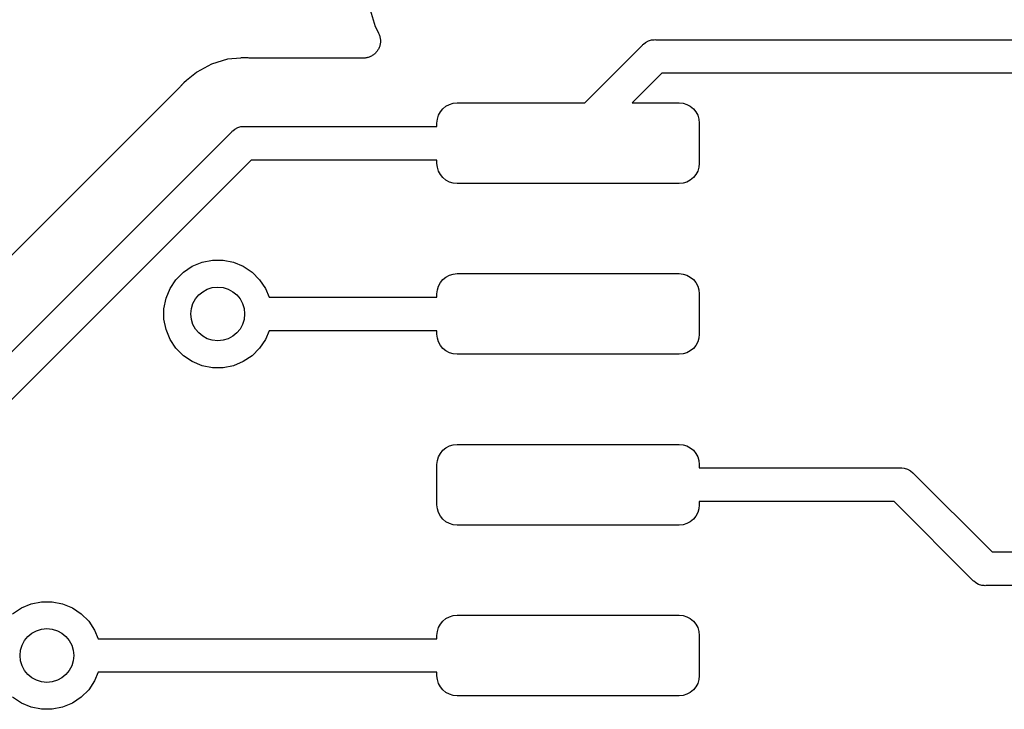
# Model space of a CAD drawing. Extents: x 4.65 to 8.46, y -5.31 to -3.29.
# Tile 25 of 47: x 6.34 to 6.63, y -4.27 to -4.06. Entities that reach past the tile are written whole.
import ezdxf

# ---------------------------------------------------------------- set-up
doc = ezdxf.new("R2010")
doc.units = 0
doc.header["$MEASUREMENT"] = 0
doc.layers.add('BLACK', color=7, linetype='CONTINUOUS')

msp = doc.modelspace()

# ---------------------------------------------------------------- linework, layer by layer
at = {"layer": 'BLACK', "linetype": 'CONTINUOUS'}
for p, q in [((6.44458, -4.06098), (6.44606, -4.06586)), ((6.44606, -4.06586), (6.44705, -4.06772)), ((6.44705, -4.06772), (6.44709, -4.06778)), ((6.44709, -4.06778), (6.44717, -4.068)), ((6.44717, -4.068), (6.44728, -4.06821)), ((6.44728, -4.06821), (6.44735, -4.06845)), ((6.44735, -4.06845), (6.44745, -4.06869)), ((6.44745, -4.06869), (6.44749, -4.06892)), ((6.44749, -4.06892), (6.44755, -4.06914)), ((6.44755, -4.06914), (6.44758, -4.0694)), ((6.44758, -4.0694), (6.44762, -4.06965)), ((6.44713, -4.07224), (6.44703, -4.07248)), ((6.44725, -4.07202), (6.44713, -4.07224)), ((6.44732, -4.07179), (6.44725, -4.07202)), ((6.44741, -4.07158), (6.44732, -4.07179)), ((6.44747, -4.07133), (6.44741, -4.07158)), ((6.44754, -4.07108), (6.44747, -4.07133)), ((6.44757, -4.07085), (6.44754, -4.07108)), ((6.44761, -4.07063), (6.44757, -4.07085)), ((6.44762, -4.07037), (6.44761, -4.07063)), ((6.44762, -4.06965), (6.44762, -4.06988)), ((6.44762, -4.06988), (6.44764, -4.07011)), ((6.44764, -4.07011), (6.44762, -4.07037)), ((6.50741, -4.08819), (6.5243, -4.0713)), ((6.5243, -4.0713), (6.52446, -4.07111)), ((6.52446, -4.07111), (6.52464, -4.07096)), ((6.52464, -4.07096), (6.52521, -4.0705)), ((6.52464, -4.07096), (6.52464, -4.07096)), ((6.52521, -4.0705), (6.52606, -4.07004)), ((6.52606, -4.07004), (6.52699, -4.06976)), ((6.52699, -4.06976), (6.52771, -4.06969)), ((6.52771, -4.06969), (6.52795, -4.06966)), ((6.52771, -4.06969), (6.52771, -4.06969)), ((6.52795, -4.06966), (6.52819, -4.06969)), ((6.52819, -4.06969), (7.12335, -4.06969)), ((6.40677, -4.07506), (6.40287, -4.07544)), ((6.40678, -4.07505), (6.40677, -4.07506)), ((6.40776, -4.07496), (6.40678, -4.07505)), ((6.40874, -4.07505), (6.40776, -4.07496)), ((6.40895, -4.07505), (6.40874, -4.07505)), ((6.40916, -4.07508), (6.40895, -4.07505)), ((6.40923, -4.07508), (6.40916, -4.07508)), ((6.44264, -4.07508), (6.40923, -4.07508)), ((6.44287, -4.07506), (6.44264, -4.07508)), ((6.44311, -4.07506), (6.44287, -4.07506)), ((6.44336, -4.07501), (6.44311, -4.07506)), ((6.44361, -4.07498), (6.44336, -4.07501)), ((6.44384, -4.07492), (6.44361, -4.07498)), ((6.44407, -4.07487), (6.44384, -4.07492)), ((6.4443, -4.07478), (6.44407, -4.07487)), ((6.44455, -4.0747), (6.4443, -4.07478)), ((6.44475, -4.07459), (6.44455, -4.0747)), ((6.44497, -4.0745), (6.44475, -4.07459)), ((6.44518, -4.07436), (6.44497, -4.0745)), ((6.44541, -4.07424), (6.44518, -4.07436)), ((6.44559, -4.0741), (6.44541, -4.07424)), ((6.44578, -4.07397), (6.44559, -4.0741)), ((6.44597, -4.07379), (6.44578, -4.07397)), ((6.44617, -4.07363), (6.44597, -4.07379)), ((6.44631, -4.07345), (6.44617, -4.07363)), ((6.44648, -4.07328), (6.44631, -4.07345)), ((6.44662, -4.07307), (6.44648, -4.07328)), ((6.44679, -4.07287), (6.44662, -4.07307)), ((6.4469, -4.07267), (6.44679, -4.07287)), ((6.44703, -4.07248), (6.4469, -4.07267)), ((6.39817, -4.07686), (6.39384, -4.07918)), ((6.40287, -4.07544), (6.39817, -4.07686)), ((6.39374, -4.07926), (6.39081, -4.08167)), ((6.39375, -4.07926), (6.39374, -4.07926)), ((6.39384, -4.07918), (6.39375, -4.07926)), ((6.52999, -4.07953), (6.52133, -4.08819)), ((7.12533, -4.07953), (6.52999, -4.07953)), ((6.38909, -4.08342), (6.2989, -4.17361)), ((6.38923, -4.08325), (6.38909, -4.08342)), ((6.38938, -4.08311), (6.38923, -4.08325)), ((6.38942, -4.08305), (6.38938, -4.08311)), ((6.39005, -4.08229), (6.38942, -4.08305)), ((6.39081, -4.08167), (6.39005, -4.08229)), ((6.39081, -4.08167), (6.39081, -4.08167)), ((6.4659, -4.08992), (6.4668, -4.08918)), ((6.4668, -4.08918), (6.46782, -4.08864)), ((6.46782, -4.08864), (6.46893, -4.0883)), ((6.46893, -4.0883), (6.47008, -4.08819)), ((6.47008, -4.08819), (6.50741, -4.08819)), ((6.52133, -4.08819), (6.53504, -4.08819)), ((6.53504, -4.08819), (6.53619, -4.0883)), ((6.53619, -4.0883), (6.5373, -4.08864)), ((6.5373, -4.08864), (6.53832, -4.08918)), ((6.53832, -4.08918), (6.53922, -4.08992)), ((6.46429, -4.09294), (6.46462, -4.09183)), ((6.46462, -4.09183), (6.46517, -4.09081)), ((6.46517, -4.09081), (6.4659, -4.08992)), ((6.53922, -4.08992), (6.53995, -4.09081)), ((6.53995, -4.09081), (6.5405, -4.09183)), ((6.5405, -4.09183), (6.54083, -4.09294)), ((6.40586, -4.09543), (6.40679, -4.09515)), ((6.40679, -4.09515), (6.40751, -4.09508)), ((6.40751, -4.09508), (6.40776, -4.09506)), ((6.40751, -4.09508), (6.40751, -4.09508)), ((6.40776, -4.09506), (6.408, -4.09508)), ((6.408, -4.09508), (6.46417, -4.09508)), ((6.46417, -4.09409), (6.46429, -4.09294)), ((6.46417, -4.09508), (6.46417, -4.09409)), ((6.54083, -4.09294), (6.54094, -4.09409)), ((6.54094, -4.09409), (6.54094, -4.10591)), ((6.30572, -4.19508), (6.40411, -4.09669)), ((6.40411, -4.09669), (6.40426, -4.0965)), ((6.40426, -4.0965), (6.40445, -4.09635)), ((6.40445, -4.09635), (6.40501, -4.09589)), ((6.40445, -4.09635), (6.40445, -4.09635)), ((6.40501, -4.09589), (6.40586, -4.09543)), ((6.40501, -4.09589), (6.40501, -4.09589)), ((6.40501, -4.09589), (6.40501, -4.09589)), ((6.40979, -4.10492), (6.31141, -4.20331)), ((6.46417, -4.10492), (6.40979, -4.10492)), ((6.46417, -4.10591), (6.46417, -4.10492)), ((6.46429, -4.10706), (6.46417, -4.10591)), ((6.54094, -4.10591), (6.54083, -4.10706)), ((6.46462, -4.10817), (6.46429, -4.10706)), ((6.46517, -4.10919), (6.46462, -4.10817)), ((6.4659, -4.11008), (6.46517, -4.10919)), ((6.53995, -4.10919), (6.53922, -4.11008)), ((6.5405, -4.10817), (6.53995, -4.10919)), ((6.54083, -4.10706), (6.5405, -4.10817)), ((6.4668, -4.11082), (6.4659, -4.11008)), ((6.46782, -4.11136), (6.4668, -4.11082)), ((6.46893, -4.1117), (6.46782, -4.11136)), ((6.47008, -4.11181), (6.46893, -4.1117)), ((6.53504, -4.11181), (6.47008, -4.11181)), ((6.53619, -4.1117), (6.53504, -4.11181)), ((6.5373, -4.11136), (6.53619, -4.1117)), ((6.53832, -4.11082), (6.5373, -4.11136)), ((6.53922, -4.11008), (6.53832, -4.11082)), ((6.39254, -4.13604), (6.39541, -4.13486)), ((6.39541, -4.13486), (6.39845, -4.13425)), ((6.39845, -4.13425), (6.40155, -4.13425)), ((6.40155, -4.13425), (6.40459, -4.13486)), ((6.40459, -4.13486), (6.40746, -4.13604)), ((6.38777, -4.13996), (6.38996, -4.13777)), ((6.38996, -4.13777), (6.39254, -4.13604)), ((6.40746, -4.13604), (6.41004, -4.13777)), ((6.41004, -4.13777), (6.41223, -4.13996)), ((6.46782, -4.13864), (6.46893, -4.1383)), ((6.46893, -4.1383), (6.47008, -4.13819)), ((6.47008, -4.13819), (6.53504, -4.13819)), ((6.53504, -4.13819), (6.53619, -4.1383)), ((6.53619, -4.1383), (6.5373, -4.13864)), ((6.38604, -4.14254), (6.38777, -4.13996)), ((6.41223, -4.13996), (6.41396, -4.14254)), ((6.46462, -4.14183), (6.46517, -4.14081)), ((6.46517, -4.14081), (6.4659, -4.13992)), ((6.4659, -4.13992), (6.4668, -4.13918)), ((6.4668, -4.13918), (6.46782, -4.13864)), ((6.5373, -4.13864), (6.53832, -4.13918)), ((6.53832, -4.13918), (6.53922, -4.13992)), ((6.53922, -4.13992), (6.53995, -4.14081)), ((6.53995, -4.14081), (6.5405, -4.14183)), ((6.38486, -4.14541), (6.38604, -4.14254)), ((6.41396, -4.14254), (6.41501, -4.14508)), ((6.46417, -4.14409), (6.46429, -4.14294)), ((6.46417, -4.14508), (6.46417, -4.14409)), ((6.46429, -4.14294), (6.46462, -4.14183)), ((6.5405, -4.14183), (6.54083, -4.14294)), ((6.54083, -4.14294), (6.54094, -4.14409)), ((6.54094, -4.14409), (6.54094, -4.15591)), ((6.38425, -4.14845), (6.38486, -4.14541)), ((6.41501, -4.14508), (6.46417, -4.14508)), ((6.38425, -4.15155), (6.38425, -4.14845)), ((6.38486, -4.15459), (6.38425, -4.15155)), ((6.38604, -4.15746), (6.38486, -4.15459)), ((6.41501, -4.15492), (6.41396, -4.15746)), ((6.46417, -4.15492), (6.41501, -4.15492)), ((6.46417, -4.15591), (6.46417, -4.15492)), ((6.38777, -4.16004), (6.38604, -4.15746)), ((6.41396, -4.15746), (6.41223, -4.16004)), ((6.46429, -4.15706), (6.46417, -4.15591)), ((6.46462, -4.15817), (6.46429, -4.15706)), ((6.46517, -4.15919), (6.46462, -4.15817)), ((6.5405, -4.15817), (6.53995, -4.15919)), ((6.54083, -4.15706), (6.5405, -4.15817)), ((6.54094, -4.15591), (6.54083, -4.15706)), ((6.38996, -4.16223), (6.38777, -4.16004)), ((6.41223, -4.16004), (6.41004, -4.16223)), ((6.4659, -4.16008), (6.46517, -4.15919)), ((6.4668, -4.16082), (6.4659, -4.16008)), ((6.46782, -4.16136), (6.4668, -4.16082)), ((6.46893, -4.1617), (6.46782, -4.16136)), ((6.5373, -4.16136), (6.53619, -4.1617)), ((6.53832, -4.16082), (6.5373, -4.16136)), ((6.53922, -4.16008), (6.53832, -4.16082)), ((6.53995, -4.15919), (6.53922, -4.16008)), ((6.39254, -4.16396), (6.38996, -4.16223)), ((6.39541, -4.16514), (6.39254, -4.16396)), ((6.40746, -4.16396), (6.40459, -4.16514)), ((6.41004, -4.16223), (6.40746, -4.16396)), ((6.47008, -4.16181), (6.46893, -4.1617)), ((6.53504, -4.16181), (6.47008, -4.16181)), ((6.53619, -4.1617), (6.53504, -4.16181)), ((6.39845, -4.16575), (6.39541, -4.16514)), ((6.40155, -4.16575), (6.39845, -4.16575)), ((6.40459, -4.16514), (6.40155, -4.16575)), ((6.46517, -4.19081), (6.4659, -4.18992)), ((6.4659, -4.18992), (6.4668, -4.18918)), ((6.4668, -4.18918), (6.46782, -4.18864)), ((6.46782, -4.18864), (6.46893, -4.1883)), ((6.46893, -4.1883), (6.47008, -4.18819)), ((6.47008, -4.18819), (6.53504, -4.18819)), ((6.53504, -4.18819), (6.53619, -4.1883)), ((6.53619, -4.1883), (6.5373, -4.18864)), ((6.5373, -4.18864), (6.53832, -4.18918)), ((6.53832, -4.18918), (6.53922, -4.18992)), ((6.53922, -4.18992), (6.53995, -4.19081)), ((6.46417, -4.19409), (6.46429, -4.19294)), ((6.46429, -4.19294), (6.46462, -4.19183)), ((6.46462, -4.19183), (6.46517, -4.19081)), ((6.53995, -4.19081), (6.5405, -4.19183)), ((6.5405, -4.19183), (6.54083, -4.19294)), ((6.54083, -4.19294), (6.54094, -4.19409)), ((6.46417, -4.20591), (6.46417, -4.19409)), ((6.54094, -4.19409), (6.54094, -4.19508)), ((6.54094, -4.19508), (6.59976, -4.19508)), ((6.59976, -4.19508), (6.6, -4.19505)), ((6.6, -4.19505), (6.60024, -4.19508)), ((6.60024, -4.19508), (6.60024, -4.19508)), ((6.60024, -4.19508), (6.60096, -4.19515)), ((6.60096, -4.19515), (6.60189, -4.19543)), ((6.60189, -4.19543), (6.60275, -4.19589)), ((6.60275, -4.19589), (6.6035, -4.1965)), ((6.6035, -4.1965), (6.60365, -4.19669)), ((6.60365, -4.19669), (6.62665, -4.21969)), ((6.46429, -4.20706), (6.46417, -4.20591)), ((6.46462, -4.20817), (6.46429, -4.20706)), ((6.54083, -4.20706), (6.5405, -4.20817)), ((6.54094, -4.20591), (6.54083, -4.20706)), ((6.59796, -4.20492), (6.54094, -4.20492)), ((6.54094, -4.20492), (6.54094, -4.20591)), ((6.62096, -4.22792), (6.59796, -4.20492)), ((6.46517, -4.20919), (6.46462, -4.20817)), ((6.4659, -4.21008), (6.46517, -4.20919)), ((6.4668, -4.21082), (6.4659, -4.21008)), ((6.53922, -4.21008), (6.53832, -4.21082)), ((6.53995, -4.20919), (6.53922, -4.21008)), ((6.5405, -4.20817), (6.53995, -4.20919)), ((6.46782, -4.21136), (6.4668, -4.21082)), ((6.46893, -4.2117), (6.46782, -4.21136)), ((6.47008, -4.21181), (6.46893, -4.2117)), ((6.53504, -4.21181), (6.47008, -4.21181)), ((6.53619, -4.2117), (6.53504, -4.21181)), ((6.5373, -4.21136), (6.53619, -4.2117)), ((6.53832, -4.21082), (6.5373, -4.21136)), ((6.62665, -4.21969), (6.87437, -4.21969)), ((6.62111, -4.2281), (6.62096, -4.22792)), ((6.6213, -4.22826), (6.62111, -4.2281)), ((6.62168, -4.22857), (6.6213, -4.22826)), ((6.6213, -4.22826), (6.6213, -4.22826)), ((6.62186, -4.22872), (6.62168, -4.22857)), ((6.62271, -4.22918), (6.62186, -4.22872)), ((6.62364, -4.22946), (6.62271, -4.22918)), ((6.62437, -4.22953), (6.62364, -4.22946)), ((6.62461, -4.22955), (6.62437, -4.22953)), ((6.62437, -4.22953), (6.62437, -4.22953)), ((6.62485, -4.22953), (6.62461, -4.22955)), ((6.87257, -4.22953), (6.62485, -4.22953)), ((6.33996, -4.23777), (6.34254, -4.23604)), ((6.34254, -4.23604), (6.34541, -4.23486)), ((6.34541, -4.23486), (6.34845, -4.23425)), ((6.34845, -4.23425), (6.35155, -4.23425)), ((6.35155, -4.23425), (6.35459, -4.23486)), ((6.35459, -4.23486), (6.35746, -4.23604)), ((6.35746, -4.23604), (6.36004, -4.23777)), ((6.36004, -4.23777), (6.36223, -4.23996)), ((6.4659, -4.23992), (6.4668, -4.23918)), ((6.4668, -4.23918), (6.46782, -4.23864)), ((6.46782, -4.23864), (6.46893, -4.2383)), ((6.46893, -4.2383), (6.47008, -4.23819)), ((6.47008, -4.23819), (6.53504, -4.23819)), ((6.53504, -4.23819), (6.53619, -4.2383)), ((6.53619, -4.2383), (6.5373, -4.23864)), ((6.5373, -4.23864), (6.53832, -4.23918)), ((6.53832, -4.23918), (6.53922, -4.23992)), ((6.36223, -4.23996), (6.36396, -4.24254)), ((6.46429, -4.24294), (6.46462, -4.24183)), ((6.46462, -4.24183), (6.46517, -4.24081)), ((6.46517, -4.24081), (6.4659, -4.23992)), ((6.53922, -4.23992), (6.53995, -4.24081)), ((6.53995, -4.24081), (6.5405, -4.24183)), ((6.5405, -4.24183), (6.54083, -4.24294)), ((6.36396, -4.24254), (6.36501, -4.24508)), ((6.36501, -4.24508), (6.46417, -4.24508)), ((6.46417, -4.24409), (6.46429, -4.24294)), ((6.46417, -4.24508), (6.46417, -4.24409)), ((6.54083, -4.24294), (6.54094, -4.24409)), ((6.54094, -4.24409), (6.54094, -4.25591)), ((6.36501, -4.25492), (6.36396, -4.25746)), ((6.46417, -4.25492), (6.36501, -4.25492)), ((6.46417, -4.25591), (6.46417, -4.25492)), ((6.46429, -4.25706), (6.46417, -4.25591)), ((6.54094, -4.25591), (6.54083, -4.25706)), ((6.36396, -4.25746), (6.36223, -4.26004)), ((6.46462, -4.25817), (6.46429, -4.25706)), ((6.46517, -4.25919), (6.46462, -4.25817)), ((6.4659, -4.26008), (6.46517, -4.25919)), ((6.53995, -4.25919), (6.53922, -4.26008)), ((6.5405, -4.25817), (6.53995, -4.25919)), ((6.54083, -4.25706), (6.5405, -4.25817)), ((6.34254, -4.26396), (6.33996, -4.26223)), ((6.36004, -4.26223), (6.35746, -4.26396)), ((6.36223, -4.26004), (6.36004, -4.26223)), ((6.4668, -4.26082), (6.4659, -4.26008)), ((6.46782, -4.26136), (6.4668, -4.26082)), ((6.46893, -4.2617), (6.46782, -4.26136)), ((6.47008, -4.26181), (6.46893, -4.2617)), ((6.53504, -4.26181), (6.47008, -4.26181)), ((6.53619, -4.2617), (6.53504, -4.26181)), ((6.5373, -4.26136), (6.53619, -4.2617)), ((6.53832, -4.26082), (6.5373, -4.26136)), ((6.53922, -4.26008), (6.53832, -4.26082)), ((6.34541, -4.26514), (6.34254, -4.26396)), ((6.34845, -4.26575), (6.34541, -4.26514)), ((6.35459, -4.26514), (6.35155, -4.26575)), ((6.35746, -4.26396), (6.35459, -4.26514)), ((6.35155, -4.26575), (6.34845, -4.26575))]:
    msp.add_line(p, q, dxfattribs=at)
at = {"layer": 'BLACK'}
for centre in [(6.4, -4.15), (6.35, -4.25)]:
    msp.add_circle(centre, 0.00787, dxfattribs=at)

doc.saveas('drawing.dxf')
